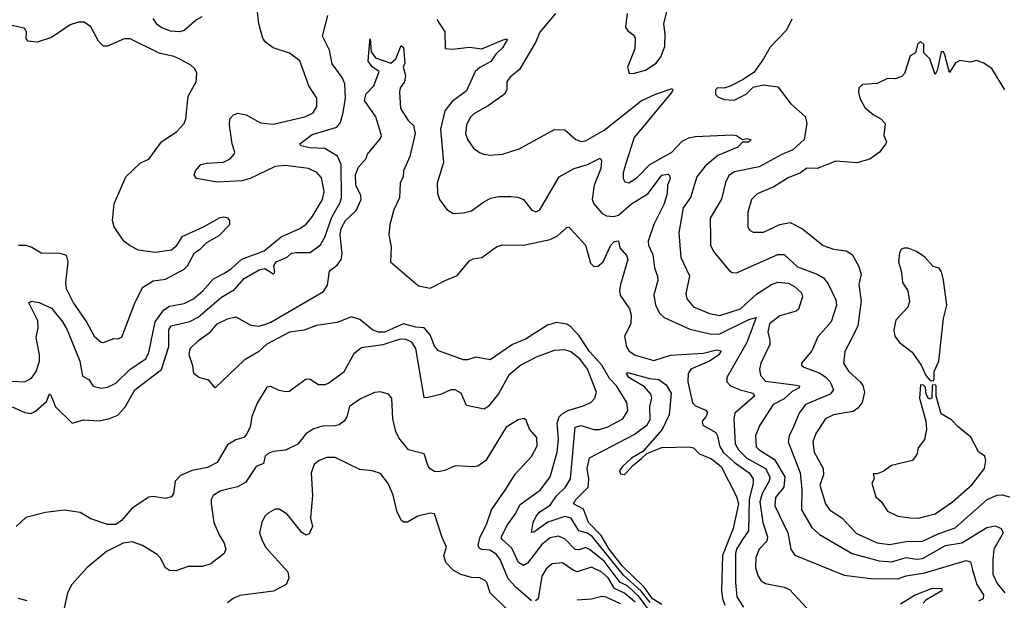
# Model space of a CAD drawing. Extents: x 2323203 to 2567568, y 883585 to 1022917.
# Tile 26 of 256: x 2374721 to 2379480, y 1003278 to 1006085. Entities that reach past the tile are written whole.
import ezdxf

# ---------------------------------------------------------------- set-up
doc = ezdxf.new("R2010")
doc.units = 0

msp = doc.modelspace()

# ---------------------------------------------------------------- linework, layer by layer
at = {"layer": '0CON10XD'}
for points in [[(2374685, 1004337.5), (2374745, 1004334.6), (2374777.3, 1004352.7), (2374800.9, 1004385), (2374815.7, 1004435), (2374815.8, 1004465), (2374799.5, 1004549.5), (2374809.7, 1004595), (2374808.7, 1004628.7), (2374764.4, 1004715.6), (2374776, 1004724), (2374815, 1004718.1), (2374875, 1004690.6), (2374927.5, 1004625), (2374949.7, 1004585), (2375012, 1004435), (2375025, 1004361.4), (2375055, 1004346), (2375075, 1004313.6), (2375115, 1004303.8), (2375145, 1004307.9), (2375185, 1004328.5), (2375254.5, 1004395.5), (2375330, 1004445), (2375345, 1004476.2), (2375375.9, 1004624.1), (2375417.6, 1004682.4), (2375445, 1004700.6), (2375515, 1004713.7), (2375560.5, 1004735), (2375606.4, 1004773.6), (2375657.7, 1004832.3), (2375710.1, 1004859.9), (2375746.7, 1004883.3), (2375795, 1004926.8), (2375902.1, 1004967.9), (2375985, 1005035.4), (2376075, 1005075.4), (2376105, 1005096.1), (2376135, 1005132.1), (2376183.6, 1005215), (2376193, 1005255), (2376180.2, 1005320.3), (2376157, 1005347), (2376115.9, 1005365.9), (2376005, 1005379.7), (2375954.8, 1005375.2), (2375835, 1005316.9), (2375795, 1005305.7), (2375675, 1005299.1), (2375575, 1005316.7), (2375563.3, 1005335), (2375571.2, 1005355), (2375595.7, 1005384.3), (2375625, 1005391.4), (2375705, 1005395.5), (2375738.3, 1005411.7), (2375757.5, 1005435), (2375760, 1005445), (2375746.9, 1005485), (2375734.3, 1005575), (2375736, 1005605), (2375754.5, 1005625.5), (2375775, 1005632.5), (2375815, 1005625.6), (2375885, 1005586.2), (2375945, 1005579.1), (2376098.8, 1005615), (2376139.4, 1005635), (2376157.3, 1005665), (2376156.4, 1005705), (2376118.9, 1005765), (2376075, 1005885.8), (2376025, 1005923.3), (2375945, 1005948.6), (2375907, 1005977), (2375895.9, 1005995.9), (2375876.7, 1006065), (2375864.5, 1006165)], [(2374685, 1004213.6), (2374745.9, 1004185.9), (2374775, 1004182.1), (2374797.2, 1004192.8), (2374850.9, 1004239.1), (2374865, 1004276.7), (2374870.7, 1004270.7), (2374893.4, 1004213.4), (2374975, 1004134.4), (2375028.4, 1004151.6), (2375105, 1004146.2), (2375155, 1004156.8), (2375195, 1004173), (2375232.4, 1004215), (2375277.2, 1004295), (2375405.9, 1004394.1), (2375441.3, 1004505), (2375441.6, 1004585), (2375453.2, 1004605), (2375543.2, 1004626.8), (2375583.1, 1004646.9), (2375696.1, 1004743.9), (2375759.2, 1004780.8), (2375805, 1004834.5), (2375877.4, 1004875), (2375905, 1004881.9), (2375945, 1004857.1), (2375950.5, 1004859.5), (2375954.3, 1004865.7), (2375948.9, 1004895), (2375959.7, 1004915), (2376013.4, 1004936.6), (2376035, 1004955.6), (2376059.5, 1004959.5), (2376125, 1004959.6), (2376175, 1004997.3), (2376195, 1005033.1), (2376229.2, 1005130.8), (2376269.2, 1005200.8), (2376275.7, 1005225), (2376274.8, 1005384.8), (2376257.4, 1005425), (2376195, 1005461.9), (2376123.8, 1005465), (2376080, 1005475), (2376074, 1005485), (2376135, 1005529.8), (2376254.2, 1005565.8), (2376271.6, 1005588.4), (2376284.3, 1005635.7), (2376295.3, 1005705.3), (2376292.2, 1005775), (2376278.9, 1005805), (2376231.7, 1005871.8), (2376217.4, 1005937.4), (2376184.6, 1006005), (2376210.6, 1006105)], [(2375601.5, 1006098.5), (2375575, 1006084.4), (2375515, 1006032.5), (2375495, 1006025.5), (2375449.4, 1006029.4), (2375405, 1006046.9), (2375385, 1006061.4), (2375365, 1006091.2)], [(2377310, 1006115), (2377235, 1006024.2), (2377214.5, 1005975), (2377136.4, 1005843.6), (2377089.4, 1005805), (2377075.5, 1005785), (2377074.4, 1005745), (2377064.3, 1005725), (2376985, 1005668.9), (2376915, 1005629.3), (2376897.7, 1005612.3), (2376880.4, 1005575), (2376875.5, 1005535), (2376885.5, 1005505), (2376914.2, 1005464.2), (2376942.3, 1005442.3), (2376964.7, 1005434.7), (2376995, 1005430.4), (2377055, 1005434.5), (2377135, 1005460), (2377305, 1005554), (2377355, 1005552), (2377408.8, 1005505), (2377435, 1005496.5), (2377455, 1005499.6), (2377545, 1005550.8), (2377725, 1005693.4), (2377794, 1005725), (2377875, 1005752.5), (2377878, 1005745), (2377872, 1005735), (2377690.9, 1005515), (2377650.4, 1005389.6), (2377636.9, 1005345), (2377636.9, 1005316.9), (2377645, 1005301.1), (2377665, 1005296.2), (2377705, 1005321.6), (2377765.7, 1005384.3), (2377872.3, 1005445), (2377922.4, 1005497.6), (2377955, 1005513.9), (2377985, 1005520), (2378167.6, 1005527.6), (2378184.7, 1005524.7), (2378215, 1005506.2), (2378235, 1005511.2), (2378256.2, 1005505), (2378243.6, 1005493.6), (2378215, 1005493.3), (2378190.9, 1005469.1), (2378095, 1005427.8), (2378033.7, 1005376.3), (2377993.4, 1005325), (2377963.1, 1005225), (2377926.9, 1005175), (2377906.2, 1005055), (2377916.9, 1004935), (2377957.3, 1004847.3), (2377940.3, 1004760.3), (2377944.4, 1004735), (2377977.6, 1004697.6), (2378055, 1004664.3), (2378105, 1004655.2), (2378205, 1004686.8), (2378281.4, 1004758.6), (2378354.3, 1004805.7), (2378385, 1004816.8), (2378435, 1004810.8), (2378465.5, 1004795), (2378499.6, 1004765), (2378504.7, 1004744.7), (2378484.8, 1004685.2), (2378473.4, 1004676.6), (2378395, 1004654.2), (2378344.7, 1004615), (2378336.1, 1004576.1), (2378346.9, 1004535), (2378346.1, 1004515), (2378303.1, 1004425), (2378296.1, 1004395), (2378300.8, 1004365), (2378325, 1004337.2), (2378475, 1004318.8), (2378490, 1004315), (2378487.5, 1004305), (2378455, 1004287.2), (2378415, 1004252), (2378362.9, 1004225), (2378298.8, 1004125), (2378277.3, 1004075), (2378280.2, 1004020.2), (2378294.6, 1004005), (2378369, 1003959), (2378419.6, 1003875), (2378413.3, 1003825), (2378374.3, 1003775), (2378371.1, 1003735), (2378432.7, 1003605), (2378448.5, 1003525), (2378467.3, 1003497.3), (2378705, 1003400.4), (2378835, 1003383.2), (2378965, 1003382.3), (2379005, 1003397.3), (2379095, 1003411.4), (2379295, 1003471.6), (2379316.5, 1003465), (2379325.9, 1003425.9), (2379346.9, 1003355), (2379378.5, 1003305), (2379377.8, 1003285), (2379355, 1003274.2)], [(2377656.2, 1006115), (2377648.3, 1006048.3), (2377660.7, 1006030.7), (2377689.7, 1006009.7), (2377695.8, 1005995), (2377693.9, 1005943.9), (2377658, 1005855), (2377666.4, 1005826.4), (2377685, 1005824), (2377745, 1005840.6), (2377796.9, 1005875), (2377819.4, 1005905), (2377838.1, 1005955), (2377840.8, 1006015), (2377834.2, 1006065), (2377848.8, 1006125)], [(2374715.7, 1004994.3), (2374750, 1004995), (2374780, 1004985), (2374825, 1004958), (2374915, 1004956), (2374945, 1004946.7), (2374954, 1004915), (2374941.5, 1004815), (2374945.4, 1004785), (2374981.2, 1004715), (2375045, 1004621.2), (2375080.5, 1004555), (2375115, 1004526.2), (2375125, 1004523.9), (2375175, 1004544.3), (2375195, 1004542), (2375215, 1004550), (2375275, 1004712), (2375315, 1004790), (2375365, 1004821.9), (2375425, 1004830), (2375515, 1004878.8), (2375532, 1004895), (2375565, 1004957.5), (2375592.5, 1004975), (2375625, 1005007.5), (2375685, 1005042.5), (2375736.7, 1005095), (2375736.2, 1005115), (2375727.5, 1005125), (2375705, 1005130), (2375685, 1005126), (2375608.2, 1005081.8), (2375505, 1005035.8), (2375475, 1004988.8), (2375455, 1004971.2), (2375375, 1004960), (2375295, 1004971.4), (2375255, 1004991.4), (2375224.7, 1005014.7), (2375177, 1005083), (2375168.6, 1005115), (2375177.5, 1005195), (2375234, 1005325), (2375305, 1005392.5), (2375345, 1005410), (2375406.4, 1005495), (2375480.6, 1005545), (2375515, 1005583.8), (2375522.9, 1005605), (2375535.6, 1005715), (2375574.3, 1005785), (2375577, 1005827), (2375567.4, 1005847.4), (2375548, 1005865), (2375495, 1005894.5), (2375465, 1005907.7), (2375395, 1005923.3), (2375255, 1005992.5), (2375225, 1005992), (2375145, 1005956.2), (2375125, 1005956.7), (2375101.7, 1005981.7), (2375065, 1006050), (2375032.3, 1006072.3), (2375005, 1006073.1), (2374965, 1006060), (2374875, 1005999.1), (2374805, 1005975.7), (2374761.4, 1005981.4), (2374752.5, 1005992.5), (2374752.9, 1006025), (2374745, 1006042), (2374685, 1006057.5)], [(2376736.7, 1006085), (2376776.2, 1006026.2), (2376777.5, 1005945), (2376811.7, 1005941.7), (2376895, 1005952.2), (2376955, 1005944.7), (2377056.7, 1005986.7), (2377075, 1005992.5), (2377077.5, 1005987.5), (2377055, 1005948.9), (2377021.6, 1005918.4), (2376997.8, 1005882.2), (2376945, 1005854.4), (2376921.9, 1005835), (2376879.8, 1005740.3), (2376811.3, 1005688.7), (2376775.4, 1005645), (2376754.7, 1005555), (2376768.9, 1005395), (2376738.2, 1005295), (2376739.5, 1005245), (2376750, 1005215), (2376785, 1005166.7), (2376815, 1005148.8), (2376865, 1005150.6), (2376905, 1005160.6), (2376964.8, 1005205.2), (2376998.5, 1005221.5), (2377035, 1005229.7), (2377095, 1005230.9), (2377127.6, 1005227.6), (2377156, 1005216), (2377195, 1005166), (2377215, 1005155.7), (2377235, 1005165.8), (2377328.6, 1005325), (2377400, 1005365), (2377465, 1005384.7), (2377526.2, 1005416.2), (2377532.3, 1005405), (2377530, 1005365), (2377496.9, 1005285), (2377487.3, 1005215), (2377495.6, 1005195), (2377535, 1005149.5), (2377557.3, 1005137.3), (2377592.9, 1005132.9), (2377615, 1005140.8), (2377677.3, 1005195), (2377757.9, 1005245), (2377825, 1005333.1), (2377855, 1005338.6), (2377861.7, 1005331.7), (2377865.4, 1005315), (2377851.8, 1005285), (2377850.6, 1005245), (2377835.5, 1005195), (2377785.3, 1005095), (2377757.8, 1005015), (2377760.6, 1004995), (2377780.7, 1004950.7), (2377789.4, 1004885), (2377803.8, 1004845), (2377804.6, 1004825), (2377786.1, 1004755), (2377793.1, 1004705), (2377814.3, 1004664.3), (2377835.8, 1004645.8), (2377959.6, 1004589.6), (2378064.4, 1004564.4), (2378105, 1004566.9), (2378245, 1004635.4), (2378280, 1004645), (2378234.7, 1004525), (2378138.5, 1004355), (2378138.5, 1004335), (2378155.5, 1004315), (2378202.5, 1004295), (2378265, 1004279.4), (2378272.7, 1004265), (2378177.3, 1004182.7), (2378172.8, 1004155), (2378178.5, 1004035), (2378195.4, 1004005.4), (2378235.3, 1003965.3), (2378325.1, 1003915.1), (2378345.8, 1003875), (2378343.7, 1003855), (2378309.8, 1003795), (2378298.8, 1003755), (2378313.2, 1003655), (2378335.8, 1003585), (2378331.3, 1003565), (2378294.6, 1003525), (2378278.5, 1003485), (2378277.7, 1003435), (2378289.6, 1003395), (2378305, 1003373.1), (2378325, 1003359.5), (2378415, 1003341.8), (2378440.8, 1003330.8), (2378525, 1003240.6)], [(2378453, 1006087), (2378426.1, 1006033.9), (2378348.7, 1005951.3), (2378315.6, 1005895), (2378269.8, 1005830.2), (2378215, 1005793.8), (2378155, 1005763.8), (2378125, 1005753.8), (2378093.8, 1005755), (2378084.3, 1005745), (2378083.2, 1005723.2), (2378095, 1005711.2), (2378125, 1005698.8), (2378173.9, 1005696.1), (2378231.2, 1005725), (2378265, 1005758), (2378315, 1005770.6), (2378385, 1005759.5), (2378448.3, 1005678.3), (2378517.7, 1005617.7), (2378524.7, 1005585), (2378512.1, 1005505), (2378458.1, 1005455), (2378405, 1005433.1), (2378295, 1005373.4), (2378175, 1005348.9), (2378148.6, 1005331.4), (2378131.3, 1005298.7), (2378113.3, 1005216.7), (2378058.5, 1005125), (2378058.8, 1005028.8), (2378059.2, 1004995), (2378074.2, 1004964.2), (2378151.4, 1004871.4), (2378165, 1004862.5), (2378185, 1004861.4), (2378385, 1004949.6), (2378415, 1004950.4), (2378479.7, 1004889.7), (2378574.8, 1004854.8), (2378605, 1004837.3), (2378628, 1004808), (2378665, 1004730.8), (2378667.9, 1004705), (2378642.5, 1004625), (2378578.6, 1004551.4), (2378549.4, 1004485), (2378499.2, 1004425), (2378500, 1004415), (2378511.2, 1004405), (2378585, 1004377.6), (2378617.8, 1004357.8), (2378638.6, 1004335), (2378654.6, 1004295), (2378637.8, 1004275), (2378518.8, 1004225), (2378487.6, 1004182.4), (2378455.9, 1004105.9), (2378439.2, 1004075), (2378435.3, 1004045), (2378493.1, 1003895), (2378501.4, 1003815), (2378498.8, 1003715), (2378550.1, 1003630.1), (2378586.6, 1003596.6), (2378745, 1003504.3), (2378875, 1003468.8), (2378935, 1003465.2), (2379005, 1003484.8), (2379055, 1003477.1), (2379085, 1003480.6), (2379195, 1003543.5), (2379275, 1003557), (2379395, 1003630.7), (2379435, 1003639.1), (2379464.3, 1003625), (2379473.5, 1003605), (2379429.4, 1003525), (2379424.4, 1003474.4), (2379424.1, 1003404.1), (2379445, 1003359.6), (2379481.6, 1003315)], [(2377767.6, 1003267.6), (2377725, 1003322.4), (2377639.4, 1003399.4), (2377489.6, 1003585), (2377465, 1003603.2), (2377422.5, 1003615), (2377386.6, 1003675), (2377355, 1003682.8), (2377273.8, 1003656.2), (2377205, 1003607.9), (2377195, 1003606.7), (2377201.9, 1003655), (2377217.7, 1003685), (2377235, 1003705.7), (2377285, 1003738.9), (2377315.9, 1003784.1), (2377358.3, 1003825), (2377383.3, 1003865), (2377404.8, 1004115.2), (2377435, 1004123.3), (2377495, 1004104.2), (2377523.4, 1004103.4), (2377563.6, 1004116.4), (2377635.5, 1004155), (2377660, 1004195), (2377655.3, 1004235), (2377604.8, 1004315), (2377570.7, 1004350.7), (2377534.5, 1004415), (2377475, 1004480.4), (2377425, 1004557.5), (2377385, 1004600.6), (2377365, 1004613.6), (2377315, 1004621.2), (2377271.1, 1004608.9), (2377165, 1004541.3), (2377101.9, 1004515), (2376995, 1004441.5), (2376925, 1004454.2), (2376885, 1004440.8), (2376865, 1004441.4), (2376745, 1004484.5), (2376726.2, 1004506.2), (2376705, 1004561.2), (2376675, 1004595.6), (2376635, 1004598.2), (2376575, 1004614.9), (2376526.6, 1004593.4), (2376485.6, 1004574.4), (2376453.9, 1004573.9), (2376426.7, 1004586.6), (2376365, 1004636.2), (2376325, 1004648.9), (2376255, 1004621.5), (2376155, 1004606.6), (2376095, 1004583.8), (2376025, 1004574.6), (2375915, 1004516.9), (2375875, 1004480), (2375805, 1004438.9), (2375665, 1004305.8), (2375635, 1004343.3), (2375586.7, 1004355), (2375562.5, 1004375), (2375558.3, 1004411.7), (2375540, 1004465), (2375545, 1004495.5), (2375585.6, 1004535), (2375643.4, 1004576.6), (2375675.5, 1004615), (2375725, 1004639.4), (2375765, 1004648.9), (2375837.9, 1004607.9), (2375875, 1004604.2), (2375905, 1004611.8), (2375935, 1004623.1), (2376188.9, 1004771.1), (2376208.4, 1004801.6), (2376218.3, 1004871.7), (2376255, 1004898.4), (2376274.8, 1004925), (2376280, 1004955), (2376270.3, 1005045), (2376274, 1005076), (2376295.7, 1005115), (2376347, 1005163), (2376371.5, 1005215), (2376369.6, 1005235), (2376344.8, 1005285), (2376343.1, 1005335), (2376358, 1005372), (2376395, 1005413.3), (2376402, 1005435), (2376465, 1005510.6), (2376468.8, 1005525), (2376442.5, 1005615), (2376387.6, 1005695), (2376395, 1005726.5), (2376432, 1005765), (2376457.5, 1005835), (2376425, 1005856.9), (2376404.2, 1005884.2), (2376410, 1005945), (2376415, 1005992.5), (2376420, 1005930), (2376440.9, 1005900.9), (2376515, 1005874.2), (2376538.8, 1005895), (2376565, 1005960), (2376575, 1005950), (2376581.9, 1005875), (2376573.8, 1005855), (2376586, 1005815), (2376580.9, 1005785), (2376560, 1005755), (2376556.7, 1005735), (2376561.4, 1005655), (2376597.8, 1005597.8), (2376623.3, 1005573.3), (2376632.9, 1005535), (2376606.5, 1005423.5), (2376575.6, 1005355), (2376573.8, 1005325), (2376560, 1005295), (2376555.7, 1005224.3), (2376528.8, 1005165), (2376509.4, 1005095), (2376504.5, 1005045.5), (2376515.4, 1004985), (2376512.7, 1004915), (2376647.8, 1004797.8), (2376705, 1004786.4), (2376776.5, 1004823.5), (2376835, 1004849.2), (2376895, 1004919.4), (2376911.8, 1004928.2), (2376955, 1004935.6), (2377025, 1004987.5), (2377055, 1004996.8), (2377155, 1004995.3), (2377285, 1005021.8), (2377319.4, 1005040.6), (2377365, 1005080.8), (2377375, 1005082.5), (2377385, 1005073.1), (2377455, 1004995.6), (2377478.8, 1004908.8), (2377495, 1004892.3), (2377515, 1004893.3), (2377540.6, 1004915), (2377577.1, 1004995), (2377595, 1005012.3), (2377615, 1005015.8), (2377621.4, 1004981.4), (2377653.3, 1004945), (2377660.6, 1004925), (2377623.8, 1004805), (2377620.4, 1004775), (2377623.6, 1004753.6), (2377667.3, 1004687.3), (2377676.7, 1004656.7), (2377673.8, 1004615), (2377643.2, 1004555), (2377653.5, 1004503.5), (2377664.3, 1004484.3), (2377695, 1004462.6), (2377785, 1004437.1), (2377866.4, 1004463.6), (2378025, 1004472.5), (2378088.5, 1004488.5), (2378111.9, 1004485), (2378099.2, 1004465), (2378055.4, 1004434.6), (2377963.8, 1004395), (2377951.5, 1004375), (2377949.8, 1004335), (2377972.5, 1004232.5), (2377987.7, 1004217.7), (2378036.9, 1004196.9), (2378045, 1004186.7), (2378037.3, 1004165), (2378020, 1004145), (2378022, 1004125), (2378085, 1004089.1), (2378093.9, 1004073.9), (2378103.7, 1004025), (2378120.9, 1003995), (2378175, 1003944.5), (2378246.9, 1003895), (2378266.3, 1003866.3), (2378266.3, 1003845), (2378245.9, 1003765), (2378243.4, 1003615), (2378215, 1003572.5), (2378185.9, 1003525), (2378180.3, 1003505), (2378180.4, 1003365), (2378187.6, 1003295), (2378218.5, 1003245)], [(2379482.5, 1005745), (2379419.3, 1005849.3), (2379377, 1005877), (2379345, 1005887.5), (2379315, 1005880), (2379265, 1005887.5), (2379243.6, 1005876.4), (2379215, 1005830), (2379192.5, 1005915), (2379185, 1005930), (2379175, 1005930), (2379155, 1005840), (2379145, 1005820), (2379120, 1005895), (2379090, 1005925), (2379090, 1005965), (2379075, 1005980), (2379060, 1005965), (2379050, 1005925), (2379025, 1005910), (2378997.5, 1005825), (2378985, 1005810), (2378951.7, 1005798.3), (2378915, 1005800), (2378865, 1005776.7), (2378795, 1005771.2), (2378776.7, 1005755), (2378774.2, 1005735), (2378780.8, 1005705), (2378805, 1005660), (2378845, 1005626.2), (2378883.3, 1005605), (2378903, 1005583), (2378897.5, 1005525), (2378910, 1005495), (2378906.7, 1005485), (2378875.7, 1005444.3), (2378829.7, 1005410.3), (2378766.3, 1005393.7), (2378665, 1005400.3), (2378575, 1005365.4), (2378525, 1005366.7), (2378495, 1005345.4), (2378435, 1005321.2), (2378365, 1005276.7), (2378285, 1005243.1), (2378258.1, 1005215), (2378240, 1005155), (2378240, 1005085), (2378248.1, 1005068.1), (2378265, 1005057.1), (2378315, 1005058.5), (2378395, 1005095.4), (2378445, 1005103.8), (2378505, 1005074.6), (2378603.7, 1004993.7), (2378654.4, 1004975.6), (2378715, 1004967.5), (2378745, 1004950.6), (2378775.3, 1004895.3), (2378787.1, 1004855), (2378776.9, 1004805), (2378787.7, 1004725), (2378771.1, 1004605), (2378747.5, 1004555), (2378709.1, 1004480.9), (2378702.1, 1004425), (2378726.6, 1004386.6), (2378783.6, 1004335), (2378796.4, 1004316.4), (2378803.8, 1004285), (2378792.9, 1004235), (2378772.4, 1004207.6), (2378749.2, 1004190.8), (2378654.5, 1004174.5), (2378615, 1004155.4), (2378568.2, 1004085), (2378554.7, 1004045), (2378560.9, 1003995), (2378604, 1003915), (2378606.1, 1003885), (2378588.2, 1003835), (2378615, 1003744.2), (2378634.5, 1003715), (2378695, 1003677.1), (2378765, 1003602), (2378865, 1003555.8), (2378925, 1003548), (2379005, 1003563.1), (2379085, 1003563.9), (2379160.4, 1003600.4), (2379241.9, 1003628.1), (2379397.3, 1003765), (2379445, 1003787.4), (2379468.8, 1003788.8), (2379505, 1003779.1)], [(2379135, 1004340), (2379140, 1004345), (2379140, 1004385), (2379163.3, 1004435), (2379185, 1004640), (2379201.2, 1004705), (2379185.6, 1004825.6), (2379175.7, 1004865.7), (2379165, 1004883.3), (2379135, 1004892.5), (2379095, 1004936.7), (2379055, 1004963.8), (2379015, 1004980), (2378995, 1004980), (2378982.5, 1004975), (2378972.3, 1004957.7), (2378968, 1004915), (2378982.5, 1004865), (2378988, 1004815), (2379014, 1004775), (2379021.7, 1004721.7), (2379013.8, 1004695), (2378955, 1004632.5), (2378946.2, 1004585), (2378950, 1004555), (2378972.5, 1004525), (2379035, 1004477.5), (2379077.5, 1004415), (2379100, 1004365), (2379121.7, 1004341.7), (2379135, 1004340)], [(2377774.2, 1003215), (2377714.3, 1003295), (2377657.8, 1003347.8), (2377623.5, 1003365), (2377545, 1003467.6), (2377475, 1003524.4), (2377455, 1003533), (2377425, 1003521.9), (2377405, 1003524.3), (2377355, 1003575.9), (2377325, 1003588.2), (2377285, 1003580.2), (2377245, 1003548.8), (2377175, 1003458.5), (2377155, 1003447.3), (2377131.7, 1003461.7), (2377099.8, 1003529.8), (2377049.6, 1003575), (2377049.6, 1003585), (2377075, 1003638.5), (2377115.8, 1003694.2), (2377139.1, 1003740.9), (2377237.1, 1003812.9), (2377284.1, 1003875), (2377318.5, 1003995), (2377325.2, 1004055), (2377317.9, 1004135), (2377328.7, 1004165), (2377345, 1004181.7), (2377375, 1004198), (2377445, 1004218.2), (2377483.3, 1004236.7), (2377500, 1004255), (2377508.2, 1004285), (2377465.7, 1004395), (2377427.6, 1004445), (2377385, 1004479.2), (2377355, 1004488.9), (2377303.8, 1004486.2), (2377216.9, 1004453.1), (2377143.5, 1004415), (2377085, 1004366.2), (2377034.1, 1004275.9), (2376985, 1004214.5), (2376965, 1004202.7), (2376880.3, 1004220.3), (2376855, 1004279.4), (2376825, 1004295.3), (2376804.3, 1004295.7), (2376755, 1004273.3), (2376686.6, 1004256.6), (2376675, 1004259.4), (2376634.6, 1004495), (2376615.7, 1004525.7), (2376585, 1004540.9), (2376555, 1004538.8), (2376476.6, 1004513.4), (2376372, 1004498), (2376335, 1004470), (2376285, 1004380), (2376215, 1004327.7), (2376195, 1004320.4), (2376165, 1004320.5), (2376125, 1004345.7), (2376105, 1004346.7), (2376034.5, 1004295.5)], [(2377825, 1003258.7), (2377779.6, 1003285), (2377740.2, 1003340.2), (2377633.4, 1003445), (2377570.2, 1003525), (2377531.4, 1003591.4), (2377469.1, 1003655), (2377445, 1003719.7), (2377396.9, 1003745), (2377408, 1003765), (2377468.8, 1003825), (2377471.9, 1003865), (2377462.8, 1003915), (2377475, 1003966.4), (2377690.8, 1004079.2), (2377752.7, 1004127.3), (2377768, 1004152), (2377766.4, 1004215), (2377776.5, 1004255), (2377771.1, 1004275), (2377740.7, 1004310.7), (2377664.4, 1004355), (2377653.3, 1004375), (2377660.3, 1004379.7), (2377765, 1004350.5), (2377810, 1004345), (2377845, 1004319.2), (2377869.1, 1004279.1), (2377859.5, 1004175), (2377826.2, 1004103.8), (2377732.2, 1003997.8), (2377677.9, 1003965), (2377633.6, 1003925), (2377620, 1003905), (2377625, 1003889.2), (2377645, 1003887.1), (2377682, 1003928), (2377726.7, 1003963.3), (2377751.3, 1003988.7), (2377825, 1004017.3), (2377955, 1004019.7), (2377977.1, 1004015), (2378007.1, 1003987.1), (2378065, 1003962.8), (2378111.4, 1003925), (2378185, 1003780), (2378194.8, 1003745), (2378169.5, 1003625), (2378118.2, 1003495), (2378112.4, 1003325), (2378116.9, 1003286.9), (2378128.3, 1003255)], [(2376034.5, 1004295.5), (2376025, 1004288), (2376005, 1004286), (2375975, 1004292.5), (2375935, 1004311.9), (2375915, 1004309.2), (2375868.7, 1004231.3), (2375843.4, 1004166.6), (2375835.2, 1004115), (2375815, 1004078.9), (2375804.3, 1004065), (2375765, 1004053.6), (2375725, 1004030.6), (2375675.8, 1003945), (2375629.2, 1003920.8), (2375554.4, 1003905.6), (2375498.5, 1003881.5), (2375471.6, 1003855), (2375464.5, 1003795), (2375455, 1003779.4), (2375425, 1003771.2), (2375365, 1003780.6), (2375345, 1003777.5), (2375265, 1003723.6), (2375212.9, 1003665), (2375185, 1003644.3), (2375145, 1003644.2), (2375065, 1003671.5), (2375012.9, 1003702.9), (2374935, 1003713.7), (2374845, 1003702.7), (2374750.5, 1003679.5), (2374704.1, 1003635.9)], [(2379065, 1003676), (2379095, 1003683.1), (2379145, 1003696.7), (2379229.2, 1003755), (2379325, 1003838.9), (2379384.4, 1003915), (2379390, 1003955), (2379385.8, 1003975.8), (2379355.7, 1003995.7), (2379317.5, 1004067.5), (2379257.5, 1004115), (2379225, 1004150), (2379175, 1004180), (2379150, 1004265), (2379150, 1004315), (2379145, 1004320), (2379131.7, 1004318.3), (2379130, 1004255), (2379115, 1004250), (2379102.5, 1004275), (2379098.3, 1004308.3), (2379088.3, 1004318.3), (2379075, 1004320), (2379070, 1004255), (2379100, 1004145), (2379104.2, 1004105), (2379094, 1004055), (2379064, 1004015), (2379056.7, 1003983.3), (2379036.2, 1003955), (2378935, 1003930), (2378897.7, 1003902.3), (2378865, 1003890), (2378845, 1003890), (2378850, 1003865), (2378840, 1003845), (2378859.3, 1003779.3), (2378885, 1003756.7), (2378915, 1003710), (2378965, 1003685.8), (2379025, 1003677.5), (2379065, 1003676)], [(2377195, 1003276.2), (2377120.2, 1003340.2), (2377082.3, 1003382.3), (2377043, 1003475), (2377025, 1003500.3), (2376995, 1003520.9), (2376954.4, 1003524.4), (2376941.1, 1003531.1), (2376937.3, 1003545), (2376945.7, 1003585), (2376977.1, 1003645), (2377000.9, 1003715), (2377070.4, 1003815), (2377115, 1003888), (2377195, 1003972.9), (2377221.8, 1004025), (2377219.6, 1004065), (2377184.4, 1004105), (2377168.6, 1004148.6), (2377157.3, 1004157.3), (2377129.7, 1004150.3), (2377071.4, 1004115), (2376974.2, 1003955), (2376935, 1003927.5), (2376915, 1003922.9), (2376825, 1003928.6), (2376775, 1003905.6), (2376745, 1003900), (2376725, 1003900.8), (2376705, 1003913.8), (2376695, 1003926.7), (2376675, 1003986.2), (2376600, 1004005), (2376553, 1004063), (2376538.4, 1004095), (2376524.6, 1004155), (2376519.4, 1004255), (2376503.3, 1004275), (2376465, 1004285.7), (2376435, 1004282.9), (2376367.6, 1004252.4), (2376314.3, 1004215), (2376301.8, 1004165), (2376288.9, 1004145), (2376265, 1004126.9), (2376245, 1004122), (2376185, 1004120), (2376142.1, 1004107.9), (2376105, 1004085.5), (2376065, 1004032.9), (2376005.7, 1004004.3), (2375945, 1003997.5), (2375921.8, 1003988.2), (2375907.3, 1003975), (2375899.7, 1003940.3), (2375864.3, 1003925), (2375812.6, 1003847.4), (2375773, 1003827), (2375692.9, 1003807.1), (2375655.8, 1003785), (2375646.9, 1003765), (2375646.7, 1003745), (2375659.2, 1003655), (2375684.6, 1003595), (2375709.1, 1003555), (2375717.5, 1003525), (2375709.4, 1003505), (2375644.4, 1003455), (2375605, 1003442.5), (2375535, 1003441.1), (2375475, 1003420.7), (2375445, 1003422), (2375425.3, 1003435.3), (2375401.5, 1003481.5), (2375385, 1003499.5), (2375314, 1003544), (2375265, 1003561.8), (2375220, 1003555), (2375140, 1003515), (2375044.6, 1003435.4), (2374972.2, 1003355), (2374951.8, 1003315), (2374935, 1003241.2)], [(2377074.5, 1003235), (2376995.4, 1003315.4), (2376978.1, 1003365), (2376969.2, 1003375), (2376945, 1003387.5), (2376905, 1003388.6), (2376852.5, 1003402.5), (2376815, 1003424.4), (2376780.9, 1003460.9), (2376770.5, 1003495), (2376783.1, 1003535), (2376761.9, 1003581.9), (2376726.3, 1003696.3), (2376705, 1003700), (2376644.7, 1003685.3), (2376595, 1003656.2), (2376575, 1003655.6), (2376565.6, 1003665), (2376545.2, 1003705.2), (2376526.3, 1003786.3), (2376502.3, 1003842.3), (2376465, 1003891.4), (2376424.3, 1003904.3), (2376365, 1003911.1), (2376245, 1003968.5), (2376205, 1003969.2), (2376167.5, 1003955), (2376143.9, 1003935), (2376129.6, 1003895), (2376135.3, 1003785.3), (2376126.5, 1003675), (2376135.5, 1003634.5), (2376119.7, 1003600.3), (2376105, 1003594), (2376085, 1003605.8), (2376013.6, 1003695), (2375975, 1003718.5), (2375955, 1003719.4), (2375920.9, 1003699.1), (2375905.4, 1003684.6), (2375891.1, 1003655), (2375880, 1003605), (2375889.4, 1003575), (2375908.6, 1003535), (2376016.8, 1003416.8), (2376021.4, 1003385), (2376009.2, 1003355), (2375947.9, 1003322.1), (2375785, 1003302.2), (2375752.2, 1003287.8), (2375725, 1003265.8)], [(2377695, 1003268.9), (2377643.3, 1003313.3), (2377595.2, 1003335.2), (2377565, 1003386.9), (2377535, 1003415.2), (2377485, 1003438.1), (2377415, 1003416.6), (2377395, 1003423.8), (2377345, 1003459.1), (2377295, 1003454.5), (2377265, 1003430), (2377244.1, 1003395), (2377226.5, 1003285), (2377214.5, 1003275.5)], [(2378978.2, 1003261.8), (2379045, 1003303), (2379133.1, 1003336.9), (2379178.1, 1003335), (2379178.2, 1003325), (2379100.9, 1003279.1), (2379086.8, 1003265)], [(2377625, 1003260.7), (2377555, 1003293.4), (2377535, 1003297.1), (2377485, 1003284.5), (2377415, 1003278.5)], [(2374756, 1003276), (2374715, 1003286.7)]]:
    msp.add_lwpolyline(points, dxfattribs=at)

doc.saveas('drawing.dxf')
